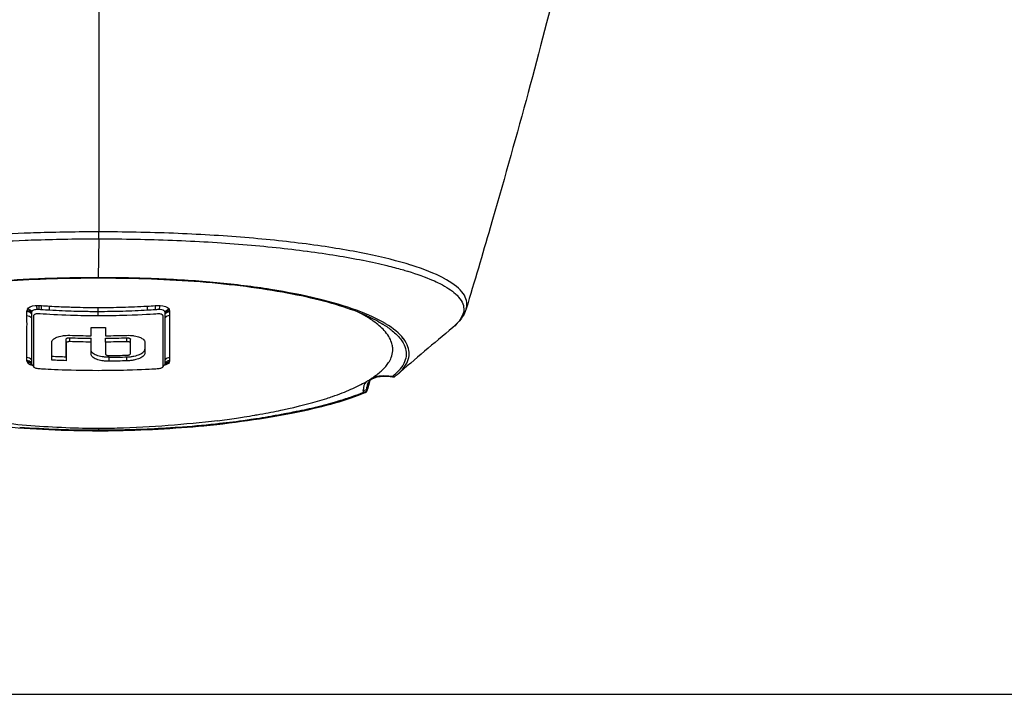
# Model space of a CAD drawing. Header units: millimetres. Extents: x 0 to 7374, y 0 to 4200.
# Tile 16 of 256: x 2021 to 2212, y 140 to 271. Entities that reach past the tile are written whole.
import ezdxf
from ezdxf.enums import TextEntityAlignment as Align

# ---------------------------------------------------------------- set-up
doc = ezdxf.new("R2010")
doc.units = ezdxf.units.MM
doc.header["$LTSCALE"] = 0.2
doc.layers.add('10_Drawing Template', color=2, linetype='Continuous')
doc.styles.add('Rainbow-2.5 Style', font='malgunsl.ttf')

# ---------------------------------------------------------------- blocks, each defined once
blk = doc.blocks.new('A$Cf13cdfad')
at = {"layer": '10_Drawing Template'}
blk.add_lwpolyline([(14, 14), (580, 14), (580, 406), (14, 406)], close=True, dxfattribs=at)
at = {"style": 'Rainbow-2.5 Style'}
for tag, p in [('품명', (525.55, 77.113)), ('품번', (513.175, 64.738)), ('리비전', (567.625, 64.738)), ('제도', (540.754, 52.186)), ('제도일자', (567.625, 52.186)), ('스케일', (481, 48.65)), ('재질', (508.579, 48.65)), ('검토', (540.754, 42.286)), ('검토일자', (567.625, 42.286)), ('승인', (540.754, 32.386)), ('승인일자', (567.625, 32.386)), ('참조', (508.579, 28.85)), ('페이지', (540.754, 22.486))]:
    blk.add_attdef(tag, text='', height=3.536, dxfattribs=at).set_placement(p, align=Align.MIDDLE_CENTER)
blk = doc.blocks.new('A$Cb92482dd')
for p, q in [((0, -327.89), (-0.08, -335.43)), ((0.01, -326.55), (0, -326.55)), ((0, -327.89), (0.01, -327.89)), ((54.54, -331.39), (54.54, -331.39)), ((55.24, -331.55), (55.24, -331.55)), ((56.24, -331.79), (56.24, -331.79)), ((54.41, -332.73), (54.41, -332.73)), ((55.24, -332.92), (55.24, -332.92)), ((56.24, -333.17), (56.24, -333.17)), ((59.15, -333.94), (59.15, -333.94)), ((59.42, -334.02), (59.42, -334.02)), ((-0.08, -342.78), (-0.08, -342.03)), ((51.99, -342.83), (51.99, -342.83)), ((53.38, -343.16), (53.38, -343.16)), ((-1.47, -346.7), (-1.47, -345.11)), ((1.31, -345.11), (1.31, -346.7)), ((54.58, -343.76), (54.58, -343.76)), ((54.58, -343.76), (54.58, -343.76)), ((-6.33, -348.12), (-6.33, -347.37)), ((-5.63, -347.84), (-5.63, -347.09)), ((-1.47, -347.92), (-1.47, -347.18)), ((1.31, -347.93), (1.31, -347.18)), ((5.48, -347.85), (5.48, -347.1)), ((6.17, -348.11), (6.17, -347.37)), ((-9.11, -351.42), (-9.11, -348)), ((-6.33, -348.12), (-6.33, -351.54)), ((-6.33, -350.77), (-6.33, -348.12)), ((-1.47, -350.26), (-1.47, -347.92)), ((1.31, -347.93), (1.31, -350.26)), ((5.48, -347.85), (5.48, -347.85)), ((6.17, -350.16), (6.17, -348.13)), ((8.95, -348.01), (8.95, -350.05)), ((2, -351.64), (2, -350.87)), ((5.48, -351.57), (5.48, -350.8)), ((-12.95, -352.29), (-12.95, -352.29)), ((52.08, -356.23), (52.02, -356.89)), ((52.03, -357.23), (52.02, -356.89)), ((0.01, -365.04), (0.01, -364.7))]:
    blk.add_line(p, q)
for start, end in [(302.8469754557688, 302.8470006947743), (261.8455, 261.8457), (278.0555, 278.0557)]:
    blk.add_arc((0, -254.5), 92, start, end)
for centre, major_axis, ratio, start_param, end_param in [((0, -326.57), (0, 1.71), 0.000098, 3.833647, 4.728044), ((0.01, -326.57), (0, 1.7), 0.000076, 3.829328, 4.725986), ((-0.08, -335.16), (0, 0.384), 0.003094, 2.354593, 2.915161), ((-0.08, -335.17), (0, 0.375), 0.003338, 2.905766, 3.140873), ((-0.08, -335.17), (0, 0.375), 0.003338, 3.140873, 3.141595), ((-5.37, -345.05), (8.47, -3.48), 0.309544, 3.129839, 3.219653), ((-9.6, -341.98), (-0.07, -1.2), 0.026835, 1.760554, 2.619448), ((-0.08, -342.26), (0, 1.2), 0.000237, 4.901712, 5.762464), ((9.44, -341.99), (0.07, -1.2), 0.026042, 3.663696, 4.522476), ((11.02, -341.89), (-0.08, 1.2), 0.025284, 0.52226, 1.38137), ((5.36, -345.03), (8.33, 3.45), 0.312075, 6.203335, 6.293801), ((-14.01, -343.05), (-1.2, 0), 0.875227, 3.77877, 4.622161), ((13.71, -343.61), (0.999, 0.283), 0.778515, 1.315202, 2.282341), ((0, -206.28), (153.21, 0), 0.906139, 4.702814, 4.720945), ((-14.01, -352.02), (1.2, 0), 0.925, 0.642118, 1.489427), ((70.76, -346.39), (84.67, 5.22), 0.080485, 3.152, 3.180675), ((-12.01, -351.89), (1.87, -0.22), 0.380695, 3.413962, 4.064169), ((-13.3, -353.44), (0.46, 1.11), 0.629191, 0.15384, 0.479127), ((13.85, -352.63), (1.2, 0), 0.926953, 1.652005, 2.49971), ((-72.44, -347.11), (86.2, -4.5), 0.079405, 6.243802, 6.272306), ((30.38, -351.85), (29.25, 1.76), 0.337545, 5.83148, 5.974927), ((28.62, -351.9), (31.57, 1.86), 0.325292, 5.877437, 5.989772), ((28.62, -351.9), (31.57, 1.86), 0.325292, 5.877413, 5.877437), ((-0.85, -350.1), (-60.64, 0), 0.245172, 2.546819, 2.604535), ((-35.87, -524.82), (-75.42, -197.24), 0.222877, 2.661837, 2.665019), ((0.01, -364.8), (0, 0.386), 0.000267, 3.141468, 4.013788), ((0.01, -364.8), (0, 0.386), 0.000267, 3.140554, 3.141468)]:
    blk.add_ellipse(centre, major_axis=major_axis, ratio=ratio, start_param=start_param, end_param=end_param)
for points, degree in [([(-0.01, -162.49), (-0.01, -243.79), (0.01, -326.55)], 2), ([(-11.88, -328.08), (-7.96, -327.95), (-3.98, -327.89), (0, -327.89)], 3), ([(-13.06, -342.21), (-13.26, -341.98), (-13.57, -341.82), (-13.9, -341.78)], 3), ([(-13, -342.03), (-13.14, -341.86), (-13.41, -341.61), (-13.83, -341.53)], 3), ([(-12.06, -340.81), (-11.89, -340.81), (-11.73, -340.81), (-11.55, -340.82)], 3), ([(-11.92, -341.62), (-11.95, -341.28), (-11.99, -340.98), (-12.06, -340.81)], 3), ([(-11.54, -341.61), (-11.67, -341.6), (-11.8, -341.6), (-11.92, -341.62)], 3), ([(-11.55, -340.82), (-11.42, -340.82), (-11.25, -340.83), (-11.1, -340.84)], 3), ([(-11.54, -341.61), (-11.53, -341.28), (-11.53, -340.99), (-11.55, -340.82)], 3), ([(-11.14, -341.66), (-11.23, -341.66), (-11.36, -341.64), (-11.54, -341.61)], 3), ([(-11.14, -341.66), (-11.11, -341.32), (-11.1, -341.02), (-11.1, -340.84)], 3), ([(-9.56, -341.75), (-10.08, -341.72), (-10.61, -341.69), (-11.14, -341.66)], 3), ([(-11.1, -340.84), (-10.59, -340.88), (-10.06, -340.91), (-9.53, -340.94)], 3), ([(9.37, -340.95), (9.89, -340.92), (10.41, -340.89), (10.94, -340.85)], 3), ([(10.98, -341.67), (10.45, -341.7), (9.92, -341.73), (9.4, -341.76)], 3), ([(10.94, -340.85), (11.26, -340.83), (11.59, -340.81), (11.91, -340.82)], 3), ([(11.77, -341.62), (11.79, -341.3), (11.85, -340.99), (11.91, -340.82)], 3), ([(12.85, -342.04), (13.04, -341.79), (13.35, -341.61), (13.67, -341.55)], 3), ([(71.26, -341.48), (70.84, -342.87), (69.88, -344.04), (68.67, -345.07)], 3), ([(71.26, -341.48), (71.31, -341.29), (71.35, -341.11), (71.38, -340.93)], 3), ([(-13.91, -342.77), (-13.91, -342.52), (-13.91, -342.26), (-13.91, -342.01)], 3), ([(-13.91, -342.77), (-13.57, -342.8), (-13.25, -342.95), (-13.05, -343.19)], 3), ([(-13, -342.03), (-13.03, -342.08), (-13.05, -342.14), (-13.06, -342.21)], 3), ([(-13.06, -342.21), (-13.05, -342.31), (-13.05, -342.39), (-13.05, -342.43)], 3), ([(-13.05, -342.43), (-13.05, -342.68), (-13.05, -342.94), (-13.05, -343.19)], 3), ([(12.9, -342.23), (12.89, -342.15), (12.87, -342.09), (12.85, -342.04)], 3), ([(12.89, -342.44), (13.1, -342.2), (13.42, -342.05), (13.75, -342.02)], 3), ([(12.89, -343.2), (12.89, -342.95), (12.89, -342.69), (12.89, -342.44)], 3), ([(12.9, -342.23), (13.1, -341.99), (13.42, -341.83), (13.74, -341.79)], 3), ([(13.74, -341.79), (13.75, -341.86), (13.75, -341.94), (13.75, -342.02)], 3), ([(13.75, -342.02), (13.75, -342.27), (13.75, -342.53), (13.75, -342.78)], 3), ([(68.67, -345.07), (64.98, -348.19), (61.38, -351.25), (57.86, -354.25)], 3), ([(5.48, -347.85), (4.08, -347.89), (2.69, -347.91), (1.31, -347.93)], 3), ([(6.18, -349.41), (6.17, -349.41), (6.17, -349.42), (6.17, -349.42)], 3), ([(-13.91, -351.51), (-13.91, -351.29), (-13.91, -351.09), (-13.91, -350.91)], 3), ([(1.31, -349.52), (1.31, -349.52), (1.31, -349.51), (1.31, -349.5)], 3), ([(2, -350.53), (3.16, -350.52), (4.31, -350.5), (5.48, -350.47)], 3), ([(13.76, -350.93), (13.42, -350.95), (13.09, -351.12), (12.89, -351.37)], 3), ([(13.76, -350.93), (13.76, -351.1), (13.76, -351.3), (13.76, -351.52)], 3), ([(-13.9, -351.68), (-13.91, -351.63), (-13.91, -351.57), (-13.91, -351.51)], 3), ([(-13.05, -351.95), (-13.25, -351.7), (-13.57, -351.53), (-13.91, -351.51)], 3), ([(-13.06, -352.09), (-13.26, -351.85), (-13.57, -351.7), (-13.9, -351.68)], 3), ([(-12.99, -352.24), (-13.19, -352.01), (-13.5, -351.87), (-13.83, -351.87)], 3), ([(-12.81, -352.46), (-12.95, -352.42), (-13.08, -352.38), (-13.2, -352.33)], 3), ([(-13.05, -351.95), (-13.04, -352.01), (-13.06, -352.07), (-13.06, -352.09)], 3), ([(-13.06, -352.09), (-13.05, -352.13), (-13.02, -352.18), (-12.99, -352.24)], 3), ([(-13.05, -351.36), (-13.05, -351.56), (-13.05, -351.75), (-13.05, -351.95)], 3), ([(-12.99, -352.24), (-12.98, -352.26), (-12.97, -352.28), (-12.95, -352.29)], 3), ([(-12.53, -352.8), (-12.67, -352.63), (-12.81, -352.47), (-12.95, -352.29)], 3), ([(12.8, -352.3), (12.65, -352.48), (12.51, -352.64), (12.38, -352.81)], 3), ([(13.68, -351.88), (13.55, -352.11), (13.16, -352.32), (12.65, -352.47)], 3), ([(12.79, -352.3), (12.8, -352.3), (12.8, -352.3), (12.8, -352.3)], 3), ([(12.8, -352.3), (12.81, -352.28), (12.83, -352.27), (12.84, -352.25)], 3), ([(12.84, -352.25), (13.03, -352.02), (13.35, -351.88), (13.68, -351.88)], 3), ([(12.84, -352.25), (12.87, -352.19), (12.89, -352.14), (12.9, -352.1)], 3), ([(12.89, -351.96), (12.89, -351.76), (12.89, -351.57), (12.89, -351.37)], 3), ([(12.9, -352.1), (13.1, -351.86), (13.42, -351.71), (13.75, -351.69)], 3), ([(13.76, -351.52), (13.76, -351.58), (13.76, -351.63), (13.75, -351.69)], 3), ([(56.79, -354.6), (55.38, -354.42), (54.15, -354.47), (53.2, -354.78)], 3), ([(56.95, -354.58), (56.93, -354.6), (56.84, -354.61), (56.79, -354.6)], 3), ([(56.95, -354.69), (56.89, -354.68), (56.83, -354.65), (56.79, -354.6)], 3), ([(57.49, -354.56), (57.48, -354.56), (57.48, -354.56), (57.48, -354.56)], 3), ([(57.86, -354.25), (57.74, -354.35), (57.62, -354.46), (57.49, -354.56)], 3), ([(51.86, -355.61), (51.48, -356.04), (51.29, -356.6), (51.31, -357.27)], 3), ([(52.61, -355.38), (52.41, -356.04), (52.21, -356.72), (52.01, -357.37)], 3), ([(52.02, -356.89), (52.01, -356.77), (52.02, -356.66), (52.03, -356.54)], 3), ([(51.65, -357.78), (51.53, -357.83), (51.37, -357.81), (51.25, -357.71)], 3), ([(52, -357.4), (52, -357.39), (52, -357.39), (52.01, -357.39)], 3), ([(52.01, -357.39), (52.02, -357.34), (52.03, -357.29), (52.03, -357.23)], 3), ([(11.55, -364.72), (7.74, -364.93), (3.86, -365.04), (0.01, -365.04)], 3)]:
    blk.add_open_spline(points, degree=degree)
for points, knots in [([(89.14, -277.2), (85.18, -292.73), (80.77, -309.04), (74.41, -330.94), (72.86, -336.19), (71.26, -341.46)], [0, 0, 0, 0, 5.616151, 5.616151, 7.370174, 7.370174, 7.370174, 7.370174]), ([(0, -326.55), (-4.03, -326.55), (-8.07, -326.61), (-12.85, -326.76), (-13.65, -326.79), (-17.59, -326.94), (-20.7, -327.1), (-25.28, -327.41), (-26.79, -327.52), (-32.75, -328.01), (-36.99, -328.46), (-40.91, -328.99)], [0, 0, 0, 0, 0.278381, 0.278381, 0.334591, 0.334591, 0.55573, 0.55573, 0.667148, 0.667148, 1, 1, 1, 1]), ([(-23.42, -328.64), (-20.42, -328.44), (-17.35, -328.28), (-14.25, -328.16), (-13.47, -328.13), (-12.68, -328.1), (-11.88, -328.08)], [0, 0, 0, 0, 0.797322, 0.797322, 0.797322, 1, 1, 1, 1]), ([(41, -329), (40.98, -328.99), (40.96, -328.99), (40.94, -328.99), (38.98, -328.73), (36.96, -328.48), (34.87, -328.26), (32.76, -328.04), (30.58, -327.83), (28.36, -327.65), (28.34, -327.65), (28.32, -327.64), (28.31, -327.64), (26.1, -327.46), (23.85, -327.3), (21.54, -327.17), (19.23, -327.03), (16.88, -326.91), (14.49, -326.82), (14.48, -326.82), (14.47, -326.82), (14.46, -326.82), (12.09, -326.73), (9.69, -326.66), (7.29, -326.62), (7.28, -326.61), (7.28, -326.61), (7.27, -326.61), (4.85, -326.57), (2.42, -326.55), (0.01, -326.55)], [0, 0, 0, 0, 0.0017627, 0.0017627, 0.0017627, 0.1671489, 0.1671489, 0.1671489, 0.3341032, 0.3341032, 0.3341032, 0.3353966, 0.3353966, 0.3353966, 0.501122, 0.501122, 0.501122, 0.6672661, 0.6672661, 0.6672661, 0.6680256, 0.6680256, 0.6680256, 0.8332512, 0.8332512, 0.8332512, 0.8337163, 0.8337163, 0.8337163, 1, 1, 1, 1]), ([(0.01, -327.89), (2.39, -327.89), (4.78, -327.91), (7.18, -327.96), (7.18, -327.96), (9.56, -328), (11.93, -328.07), (14.26, -328.16)], [0, 0, 0, 0, 0.500898, 0.500898, 0.502299, 0.502299, 1, 1, 1, 1]), ([(14.26, -328.16), (14.27, -328.16), (14.28, -328.16), (16.65, -328.26), (18.97, -328.37), (23.52, -328.64), (25.74, -328.8), (27.92, -328.97), (27.92, -328.97)], [0, 0, 0, 0, 0.002282, 0.002282, 0.50177, 0.50177, 0.999997, 1, 1, 1, 1]), ([(27.92, -328.97), (27.94, -328.98), (27.96, -328.98), (30.17, -329.16), (32.32, -329.36), (36.47, -329.8), (38.47, -330.03), (40.41, -330.29)], [0, 0, 0, 0, 0.003874, 0.003874, 0.504286, 0.504286, 1, 1, 1, 1]), ([(40.41, -330.29), (40.43, -330.29), (40.45, -330.29), (42.43, -330.55), (44.31, -330.83), (47.9, -331.42), (49.59, -331.72), (51.21, -332.05)], [0, 0, 0, 0, 0.005281, 0.005281, 0.505483, 0.505483, 1, 1, 1, 1]), ([(51.9, -330.81), (51.9, -330.81), (51.9, -330.81), (51.88, -330.81), (51.86, -330.8), (50.21, -330.47), (48.5, -330.15), (44.88, -329.55), (42.98, -329.26), (41, -329)], [0, 0, 0, 0, 0.000003, 0.000003, 0.006429, 0.006429, 0.500376, 0.500376, 1, 1, 1, 1]), ([(51.21, -332.05), (51.21, -332.05), (51.21, -332.05), (51.21, -332.05), (51.23, -332.05), (51.25, -332.05), (51.27, -332.06), (52.91, -332.39), (54.45, -332.73), (55.9, -333.08), (56.92, -333.33), (57.89, -333.59), (58.82, -333.85), (59.18, -333.95), (59.54, -334.06), (59.9, -334.17)], [0, 0, 0, 0, 0.000002, 0.000002, 0.000002, 0.006428, 0.006428, 0.006428, 0.506965, 0.506965, 0.506965, 0.859559, 0.859559, 0.859559, 1, 1, 1, 1]), ([(60.62, -333.01), (60.62, -333.01), (60.62, -333.01), (60.6, -333), (60.58, -333), (58.07, -332.21), (55.17, -331.48), (51.9, -330.81)], [0, 0, 0, 0, 0.000005, 0.000005, 0.007575, 0.007575, 1, 1, 1, 1]), ([(66.85, -335.5), (66.85, -335.5), (66.85, -335.5), (66.85, -335.5), (66.83, -335.49), (66.82, -335.49), (66.8, -335.48), (65.17, -334.62), (63.11, -333.79), (60.62, -333.01)], [0, 0, 0, 0, 0.000004, 0.000004, 0.000004, 0.008758, 0.008758, 0.008758, 1, 1, 1, 1]), ([(-0.08, -335.54), (-6.09, -335.54), (-12.16, -335.72), (-23.99, -336.56), (-29.86, -337.25), (-40.39, -339.09), (-45.15, -340.27), (-49.83, -341.94), (-50.69, -342.27), (-51.64, -342.68), (-51.78, -342.74), (-51.94, -342.81), (-51.96, -342.82), (-51.98, -342.83), (-51.99, -342.83), (-52, -342.84), (-52, -342.84), (-52.01, -342.84), (-52.01, -342.84), (-52.01, -342.84), (-52.01, -342.84), (-52.01, -342.84), (-52.01, -342.84), (-52.01, -342.84), (-52.01, -342.84), (-52.01, -342.84)], [0, 0, 0, 0, 1.802855, 1.802855, 3.725477, 3.725477, 5.701057, 5.701057, 6.177718, 6.177718, 6.267022, 6.267022, 6.275394, 6.275394, 6.280962, 6.280962, 6.282353, 6.282353, 6.282701, 6.282701, 6.282875, 6.282875, 6.282936, 6.282936, 6.282947, 6.282947, 6.282947, 6.282947]), ([(-9.84, -335.59), (-9.84, -335.59), (-9.84, -335.59), (-9.85, -335.6), (-9.85, -335.6), (-11.46, -335.65), (-14.65, -335.79), (-17.79, -336), (-19.34, -336.12)], [0, 0, 0, 0, 0.000002, 0.000002, 0.001131, 0.001131, 0.500574, 1, 1, 1, 1]), ([(-0.08, -335.43), (-0.08, -335.43), (-0.09, -335.43), (-0.9, -335.43), (-2.54, -335.44), (-4.18, -335.46), (-5.8, -335.49), (-7.43, -335.52), (-9.04, -335.57), (-9.84, -335.59)], [0.0096902, 0.0096902, 0.0096902, 0.0096902, 0.009901, 0.009901, 0.2576799, 0.505482, 0.505482, 0.7527421, 1, 1, 1, 1]), ([(22.89, -336.42), (19.25, -336.08), (15.5, -335.82), (11.64, -335.66), (9.71, -335.58), (7.76, -335.53), (5.8, -335.49), (3.84, -335.45), (1.88, -335.43), (-0.08, -335.43)], [0, 0, 0, 0, 0.5, 0.5, 0.5, 0.7498451, 0.7498451, 0.7498451, 1, 1, 1, 1]), ([(51.99, -342.83), (48.92, -341.46), (44.89, -340.21), (35.53, -338.13), (30.05, -337.27), (18.28, -336.06), (11.84, -335.71), (3.56, -335.56), (1.74, -335.54), (-0.08, -335.54)], [0, 0, 0, 0, 1.885408, 1.885408, 3.797982, 3.797982, 5.748915, 5.748915, 6.294637, 6.294637, 6.294637, 6.294637]), ([(59.9, -334.17), (59.91, -334.17), (59.93, -334.18), (59.95, -334.18), (61.76, -334.74), (63.35, -335.31), (64.72, -335.91), (65.22, -336.12), (65.69, -336.35), (66.14, -336.57)], [0, 0, 0, 0, 0.007582, 0.007582, 0.007582, 0.73198, 0.73198, 0.73198, 1, 1, 1, 1]), ([(70.44, -338.17), (70.44, -338.17), (70.44, -338.17), (70.44, -338.17), (70.43, -338.16), (70.42, -338.15), (70.41, -338.15), (69.67, -337.24), (68.48, -336.36), (66.85, -335.5)], [0, 0, 0, 0, 0.000009, 0.000009, 0.000009, 0.009484, 0.009484, 0.009484, 1, 1, 1, 1]), ([(33.3, -337.71), (30.02, -337.19), (26.53, -336.76), (22.9, -336.42), (22.9, -336.42), (22.89, -336.42), (22.89, -336.42), (22.89, -336.42)], [0, 0, 0, 0, 0.998945, 0.998945, 0.999987, 0.999987, 1, 1, 1, 1]), ([(42.45, -339.51), (39.66, -338.84), (36.61, -338.24), (33.32, -337.72), (33.31, -337.71), (33.31, -337.71), (33.3, -337.71)], [0, 0, 0, 0, 0.998378, 0.998378, 0.998378, 1, 1, 1, 1]), ([(66.14, -336.57), (66.15, -336.58), (66.17, -336.58), (66.18, -336.59), (67.44, -337.23), (68.45, -337.89), (69.19, -338.56), (69.41, -338.75), (69.61, -338.95), (69.78, -339.15)], [0, 0, 0, 0, 0.008747, 0.008747, 0.008747, 0.77448, 0.77448, 0.77448, 1, 1, 1, 1]), ([(50, -341.75), (47.79, -340.94), (45.27, -340.19), (42.47, -339.52), (42.47, -339.52), (42.46, -339.51), (42.45, -339.51)], [0, 0, 0, 0, 0.997611, 0.997611, 0.997611, 1, 1, 1, 1]), ([(69.78, -339.15), (69.79, -339.16), (69.79, -339.17), (70.55, -340.05), (70.88, -340.93), (70.78, -341.82)], [0, 0, 0, 0, 0.009464, 0.009464, 1, 1, 1, 1]), ([(71.38, -340.93), (71.38, -340.92), (71.38, -340.91), (71.38, -340.9), (71.48, -339.99), (71.18, -339.07), (70.44, -338.17)], [0, 0, 0, 0, 0.0101289, 0.0101289, 0.0101289, 1, 1, 1, 1]), ([(-13.91, -342.01), (-13.91, -341.98), (-13.91, -341.94), (-13.91, -341.89), (-13.91, -341.85), (-13.9, -341.81), (-13.9, -341.78)], [0, 0, 0, 0, 0.5, 0.5, 0.5, 0.9995515, 0.9995515, 0.9995515, 0.9995515]), ([(-13.83, -341.53), (-13.67, -341.17), (-13.07, -340.9), (-12.35, -340.83), (-12.26, -340.82), (-12.16, -340.81), (-12.06, -340.81)], [0, 0, 0, 0, 0.882964, 0.882964, 0.882964, 1, 1, 1, 1]), ([(-11.93, -341.62), (-12.06, -341.61), (-12.19, -341.62), (-12.3, -341.64), (-12.42, -341.66), (-12.51, -341.68), (-12.62, -341.72), (-12.86, -341.81), (-12.96, -341.93), (-13, -342.03)], [0.000361, 0.000361, 0.000361, 0.000361, 0.25, 0.25, 0.25, 0.5, 0.5, 0.5, 1, 1, 1, 1]), ([(-0.08, -342.03), (-0.37, -342.03), (-0.71, -342.03), (-1.11, -342.03), (-1.5, -342.03), (-1.9, -342.02), (-2.45, -342.01), (-3, -342), (-3.47, -341.99), (-3.87, -341.98), (-4.07, -341.98), (-4.24, -341.98), (-4.4, -341.97), (-4.56, -341.97), (-4.64, -341.96), (-4.8, -341.96), (-4.81, -341.96), (-4.81, -341.96), (-4.82, -341.96), (-6.22, -341.92), (-7.8, -341.85), (-9.56, -341.75)], [0, 0, 0, 0, 0.125, 0.125, 0.125, 0.25, 0.25, 0.25, 0.375, 0.375, 0.375, 0.4375, 0.4375, 0.4375, 0.498095, 0.498095, 0.498095, 0.5, 0.5, 0.5, 1, 1, 1, 1]), ([(-9.53, -340.94), (-8.28, -341.01), (-7.09, -341.07), (-5.94, -341.11), (-5.56, -341.12), (-5.18, -341.13), (-4.79, -341.15), (-3.21, -341.19), (-1.64, -341.22), (-0.08, -341.22)], [0, 0, 0, 0, 0.377378, 0.377378, 0.377378, 0.501648, 0.501648, 0.501648, 1, 1, 1, 1]), ([(-0.08, -341.22), (0.71, -341.22), (1.49, -341.21), (2.27, -341.2), (3.06, -341.19), (3.89, -341.17), (4.65, -341.15), (6.16, -341.11), (7.72, -341.04), (9.37, -340.95)], [0, 0, 0, 0, 0.25, 0.25, 0.25, 0.5, 0.5, 0.5, 1, 1, 1, 1]), ([(9.4, -341.76), (7.83, -341.85), (6.25, -341.92), (4.67, -341.96), (3.09, -342.01), (1.5, -342.03), (-0.08, -342.03)], [0, 0, 0, 0, 0.499129, 0.499129, 0.499129, 1, 1, 1, 1]), ([(11.77, -341.62), (11.72, -341.62), (11.67, -341.62), (11.61, -341.62), (11.55, -341.62), (11.43, -341.62), (11.4, -341.62), (11.35, -341.63), (11.1, -341.65), (10.98, -341.67)], [0, 0, 0, 0, 0.25, 0.25, 0.25, 0.5, 0.5, 0.5, 1, 1, 1, 1]), ([(12.85, -342.04), (12.82, -341.99), (12.78, -341.93), (12.72, -341.88), (12.69, -341.85), (12.66, -341.83), (12.61, -341.8), (12.57, -341.78), (12.5, -341.75), (12.47, -341.73), (12.36, -341.69), (12.08, -341.65), (11.89, -341.63), (11.87, -341.63), (11.86, -341.63), (11.84, -341.63), (11.81, -341.62), (11.79, -341.62), (11.77, -341.62)], [0, 0, 0, 0, 0.25, 0.25, 0.25, 0.375, 0.375, 0.375, 0.5, 0.5, 0.5, 0.8998439, 0.8998439, 0.8998439, 0.9347368, 0.9347368, 0.9347368, 0.9997656, 0.9997656, 0.9997656, 0.9997656]), ([(11.91, -340.82), (12.67, -340.85), (13.34, -341.08), (13.6, -341.43), (13.63, -341.47), (13.65, -341.51), (13.67, -341.55)], [0, 0, 0, 0, 0.8986326, 0.8986326, 0.8986326, 1, 1, 1, 1]), ([(55.61, -344.35), (54.1, -343.44), (52.22, -342.57), (50.01, -341.76), (50.01, -341.75), (50, -341.75)], [0, 0, 0, 0, 0.996758, 0.996758, 1, 1, 1, 1]), ([(-13.91, -350.91), (-13.91, -350.6), (-13.91, -350.29), (-13.91, -349.82), (-13.91, -349.67), (-13.91, -349.36), (-13.91, -349.22), (-13.91, -348.72), (-13.91, -348.39), (-13.91, -347.9), (-13.91, -347.73), (-13.91, -347.4), (-13.91, -347.26), (-13.91, -346.71), (-13.91, -346.36), (-13.91, -345.83), (-13.91, -345.66), (-13.91, -345.32), (-13.91, -345.17), (-13.9, -344.23), (-13.91, -343.49), (-13.91, -342.77)], [0, 0, 0, 0, 0.125, 0.125, 0.1875, 0.1875, 0.25, 0.25, 0.375, 0.375, 0.4375, 0.4375, 0.5, 0.5, 0.625, 0.625, 0.6875, 0.6875, 0.75, 0.75, 0.9998867, 0.9998867, 0.9998867, 0.9998867]), ([(-13.05, -343.19), (-13.05, -343.53), (-13.05, -343.89), (-13.05, -344.26), (-13.05, -344.44), (-13.05, -344.63), (-13.05, -344.82), (-13.05, -345.02), (-13.05, -345.23), (-13.05, -345.41), (-13.05, -345.77), (-13.05, -346.12), (-13.05, -346.47), (-13.05, -346.65), (-13.05, -346.82), (-13.05, -347), (-13.05, -347.08), (-13.05, -347.17), (-13.05, -347.25), (-13.05, -347.32), (-13.05, -347.38), (-13.05, -347.45), (-13.05, -347.47), (-13.05, -347.5), (-13.05, -347.51), (-13.05, -347.58), (-13.05, -347.7), (-13.05, -347.87), (-13.05, -347.95), (-13.05, -348.05), (-13.05, -348.16), (-13.05, -348.27), (-13.05, -348.37), (-13.05, -348.52), (-13.05, -348.82), (-13.05, -349.05), (-13.05, -349.21), (-13.05, -349.29), (-13.05, -349.36), (-13.05, -349.4), (-13.05, -349.43), (-13.05, -349.44), (-13.05, -349.46), (-13.05, -349.47), (-13.05, -349.47), (-13.05, -349.48), (-13.05, -349.48), (-13.05, -349.49), (-13.05, -349.51), (-13.05, -350.2), (-13.05, -350.82), (-13.05, -351.36)], [0, 0, 0, 0, 0.125, 0.125, 0.125, 0.1875, 0.1875, 0.1875, 0.25, 0.25, 0.25, 0.375, 0.375, 0.375, 0.4375, 0.4375, 0.4375, 0.46875, 0.46875, 0.46875, 0.492188, 0.492188, 0.492188, 0.5, 0.5, 0.5, 0.5625, 0.5625, 0.5625, 0.59375, 0.59375, 0.59375, 0.625, 0.625, 0.625, 0.6875, 0.6875, 0.6875, 0.71875, 0.71875, 0.71875, 0.734375, 0.734375, 0.734375, 0.742188, 0.742188, 0.742188, 0.75, 0.75, 0.75, 1, 1, 1, 1]), ([(-0.08, -353.47), (-6.24, -353.47), (-10.78, -353.17), (-11.66, -353.11), (-11.77, -353.11), (-12.09, -353.04), (-12.2, -353), (-12.39, -352.93), (-12.45, -352.88), (-12.54, -352.8), (-12.57, -352.75), (-12.58, -352.7), (-12.58, -352.68), (-12.58, -352.59), (-12.58, -352.56), (-12.58, -352.33), (-12.58, -352.07), (-12.58, -350.61), (-12.58, -349.38), (-12.58, -347.2), (-12.58, -346.28), (-12.58, -344.87), (-12.58, -344.4), (-12.58, -343.7), (-12.58, -343.48), (-12.58, -343.18), (-12.58, -343.1), (-12.58, -343), (-12.58, -342.98), (-12.58, -342.8), (-12.58, -342.75), (-12.54, -342.66), (-12.51, -342.62), (-12.45, -342.56), (-12.41, -342.54), (-12.32, -342.49), (-12.26, -342.46), (-12.11, -342.41), (-12, -342.39), (-11.83, -342.38), (-11.76, -342.37), (-11.65, -342.37), (-11.6, -342.38), (-9.85, -342.49), (-7.83, -342.61), (-3.68, -342.75), (-1.88, -342.78), (-0.08, -342.78)], [-12.337298, -12.337298, -12.337298, -12.337298, -9.267024, -9.267024, -8.838064, -8.838064, -8.440514, -8.440514, -7.741125, -7.741125, -6.773271, -6.773271, -6.620139, -6.620139, -6.571949, -6.571949, -6.131387, -6.131387, -4.486692, -4.486692, -3.359366, -3.359366, -2.813806, -2.813806, -2.563958, -2.563958, -2.471891, -2.471891, -2.41899, -2.41899, -2.173865, -2.173865, -2.020926, -2.020926, -1.882196, -1.882196, -1.72583, -1.72583, -1.486308, -1.486308, -1.364094, -1.364094, -1.247326, -1.247326, -0.540647, -0.540647, 0, 0, 0, 0]), ([(-0.08, -342.78), (1.76, -342.78), (3.59, -342.75), (8.42, -342.59), (10.71, -342.43), (11.48, -342.39), (11.53, -342.38), (11.74, -342.39), (11.87, -342.41), (12.05, -342.45), (12.12, -342.48), (12.22, -342.53), (12.26, -342.55), (12.33, -342.61), (12.36, -342.64), (12.42, -342.73), (12.42, -342.77), (12.42, -342.82), (12.42, -342.83), (12.42, -342.86), (12.42, -342.88), (12.42, -342.93), (12.42, -343.11), (12.42, -343.63), (12.42, -343.89), (12.42, -345.53), (12.42, -346.85), (12.42, -349.41), (12.42, -350.64), (12.42, -352.19), (12.42, -352.47), (12.42, -352.71), (12.43, -352.76), (12.3, -352.89), (12.23, -352.93), (12.05, -353.01), (11.95, -353.04), (11.72, -353.1), (11.59, -353.11), (11.41, -353.13), (11.25, -353.14), (10.4, -353.19), (8.31, -353.31), (3.65, -353.44), (1.78, -353.47), (-0.08, -353.47)], [-12.954293, -12.954293, -12.954293, -12.954293, -11.277637, -11.277637, -8.543668, -8.543668, -8.35232, -8.35232, -8.052683, -8.052683, -7.858412, -7.858412, -7.701305, -7.701305, -7.538181, -7.538181, -7.239112, -7.239112, -7.140306, -7.140306, -7.008811, -7.008811, -6.770415, -6.770415, -6.525589, -6.525589, -5.202241, -5.202241, -3.822769, -3.822769, -3.359845, -3.359845, -2.733238, -2.733238, -2.339267, -2.339267, -1.960551, -1.960551, -1.566753, -1.566753, -1.398937, -1.398937, -0.558929, -0.558929, -0.000001, -0.000001, -0.000001, -0.000001]), ([(12.89, -342.44), (12.89, -342.41), (12.89, -342.35), (12.89, -342.32), (12.9, -342.3), (12.9, -342.27), (12.9, -342.23)], [0, 0, 0, 0, 0.5, 0.5, 0.5, 1, 1, 1, 1]), ([(12.89, -351.37), (12.89, -351.13), (12.89, -350.86), (12.89, -350.55), (12.89, -350.39), (12.89, -350.23), (12.89, -350.06), (12.89, -349.97), (12.89, -349.88), (12.89, -349.79), (12.89, -349.74), (12.89, -349.69), (12.89, -349.65), (12.89, -349.62), (12.89, -349.6), (12.89, -349.58), (12.89, -349.55), (12.89, -349.54), (12.89, -349.5), (12.89, -348.33), (12.89, -347.66), (12.89, -347.52), (12.89, -347.45), (12.89, -347.25), (12.89, -346.9), (12.89, -346.73), (12.89, -346.52), (12.89, -346.27), (12.89, -346.15), (12.89, -346.02), (12.89, -345.88), (12.89, -345.8), (12.89, -345.73), (12.89, -345.66), (12.89, -345.62), (12.89, -345.58), (12.89, -345.54), (12.89, -345.5), (12.89, -345.45), (12.89, -345.42), (12.89, -344.55), (12.89, -343.8), (12.89, -343.2)], [0, 0, 0, 0, 0.125, 0.125, 0.125, 0.1875, 0.1875, 0.1875, 0.21875, 0.21875, 0.21875, 0.234375, 0.234375, 0.234375, 0.242188, 0.242188, 0.242188, 0.25, 0.25, 0.25, 0.5, 0.5, 0.5, 0.625, 0.625, 0.625, 0.6875, 0.6875, 0.6875, 0.71875, 0.71875, 0.71875, 0.734375, 0.734375, 0.734375, 0.742188, 0.742188, 0.742188, 0.75, 0.75, 0.75, 1, 1, 1, 1]), ([(13.75, -342.78), (13.75, -343.14), (13.75, -343.51), (13.75, -344.06), (13.75, -344.24), (13.75, -344.62), (13.75, -344.83), (13.75, -345.33), (13.75, -345.67), (13.75, -346.19), (13.75, -346.37), (13.75, -346.73), (13.75, -346.93), (13.75, -347.42), (13.75, -347.74), (13.75, -348.24), (13.75, -348.4), (13.75, -348.74), (13.75, -348.92), (13.75, -349.67), (13.75, -350.29), (13.76, -350.93)], [0.0001136, 0.0001136, 0.0001136, 0.0001136, 0.125, 0.125, 0.1875, 0.1875, 0.25, 0.25, 0.375, 0.375, 0.4375, 0.4375, 0.5, 0.5, 0.625, 0.625, 0.6875, 0.6875, 0.75, 0.75, 1, 1, 1, 1]), ([(53.2, -354.78), (53.54, -354.54), (53.86, -354.31), (54.46, -353.84), (54.73, -353.6), (55.48, -352.88), (55.9, -352.4), (56.43, -351.58), (56.6, -351.25), (56.9, -350.49), (57, -350.05), (57.03, -349.48), (57.03, -349.36), (57.02, -349.12), (57.01, -348.99), (56.96, -348.58), (56.89, -348.28), (56.53, -347.21), (56.05, -346.44), (54.8, -345.05), (54.1, -344.44), (52.95, -343.64), (52.63, -343.43), (51.73, -342.87), (51.13, -342.53), (50.47, -342.19)], [-11.47804, -11.47804, -11.47804, -11.47804, -11.183391, -11.183391, -10.889051, -10.889051, -10.304759, -10.304759, -9.91648, -9.91648, -9.400868, -9.400868, -9.262731, -9.262731, -9.113529, -9.113529, -8.77436, -8.77436, -7.874296, -7.874296, -7.139202, -7.139202, -6.87573, -6.87573, -6.435498, -6.435498, -6.435498, -6.435498]), ([(51.99, -342.83), (53.16, -343.35), (54.21, -343.89), (55.13, -344.45), (55.13, -344.46), (55.14, -344.46)], [0.3885192, 0.3885192, 0.3885192, 0.3885192, 0.9955733, 0.9955733, 1, 1, 1, 1]), ([(70.78, -341.82), (70.78, -341.83), (70.78, -341.84), (70.68, -342.74), (70.16, -343.63), (69.28, -344.51)], [0, 0, 0, 0, 0.010158, 0.010158, 1, 1, 1, 1]), ([(55.14, -344.46), (55.81, -344.87), (56.41, -345.29), (56.93, -345.71), (57.57, -346.23), (58.1, -346.76), (58.52, -347.3), (58.52, -347.31), (58.53, -347.32), (58.53, -347.32)], [0, 0, 0, 0, 0.445912, 0.445912, 0.445912, 0.993828, 0.993828, 0.993828, 1, 1, 1, 1]), ([(59.06, -347.21), (58.3, -346.23), (57.15, -345.28), (55.63, -344.36), (55.63, -344.36), (55.62, -344.36), (55.61, -344.35)], [0, 0, 0, 0, 0.9954962, 0.9954962, 0.9954962, 1, 1, 1, 1]), ([(69.28, -344.51), (69.27, -344.52), (69.26, -344.53), (69.07, -344.72), (68.88, -344.89), (68.67, -345.07)], [0, 0, 0, 0, 0.0320564, 0.0320564, 0.6283274, 0.6283274, 0.6283274, 0.6283274]), ([(-9.11, -348), (-9.11, -347.88), (-9.07, -347.76), (-8.94, -347.53), (-8.84, -347.41), (-8.51, -347.16), (-8.29, -347.05), (-7.85, -346.87), (-7.49, -346.76), (-6.78, -346.65), (-6.55, -346.63), (-6.09, -346.61), (-5.86, -346.6), (-5.63, -346.61)], [0, 0, 0, 0, 0.083125, 0.083125, 0.1694631, 0.1694631, 0.290372, 0.290372, 0.4340646, 0.4340646, 0.4989028, 0.4989028, 0.5610121, 0.5610121, 0.5610121, 0.5610121]), ([(-6.33, -347.37), (-6.33, -347.35), (-6.32, -347.32), (-6.3, -347.28), (-6.28, -347.26), (-6.22, -347.21), (-6.18, -347.18), (-6.06, -347.14), (-5.99, -347.12), (-5.87, -347.1), (-5.83, -347.1), (-5.73, -347.09), (-5.68, -347.09), (-5.63, -347.09)], [-0.1093578, -0.1093578, -0.1093578, -0.1093578, -0.0939545, -0.0939545, -0.077505, -0.077505, -0.0544894, -0.0544894, -0.029415, -0.029415, -0.0144474, -0.0144474, -0.0001436, -0.0001436, -0.0001436, -0.0001436]), ([(-5.63, -346.61), (-4.94, -346.63), (-4.25, -346.65), (-3.55, -346.67), (-2.86, -346.68), (-2.16, -346.69), (-1.47, -346.7)], [0, 0, 0, 0, 0.4999921, 0.4999921, 0.4999921, 1, 1, 1, 1]), ([(-5.63, -347.09), (-5.63, -347.09), (-5.63, -347.09), (-5.63, -347.09), (-4.94, -347.11), (-4.25, -347.13), (-3.55, -347.15), (-2.86, -347.16), (-2.16, -347.17), (-1.47, -347.18)], [0.0098887, 0.0098887, 0.0098887, 0.0098887, 0.009901, 0.009901, 0.009901, 0.5049485, 0.5049485, 0.5049485, 1, 1, 1, 1]), ([(1.31, -346.7), (2.01, -346.69), (2.7, -346.68), (3.39, -346.67), (4.09, -346.66), (4.78, -346.64), (5.48, -346.62)], [0, 0, 0, 0, 0.4999918, 0.4999918, 0.4999918, 1, 1, 1, 1]), ([(1.31, -347.18), (2.01, -347.17), (2.7, -347.16), (3.39, -347.15), (4.09, -347.14), (4.78, -347.12), (5.48, -347.1)], [0, 0, 0, 0, 0.4999968, 0.4999968, 0.4999968, 1, 1, 1, 1]), ([(5.48, -346.62), (5.71, -346.61), (5.93, -346.61), (6.39, -346.64), (6.62, -346.66), (7.33, -346.77), (7.69, -346.88), (8.12, -347.05), (8.35, -347.16), (8.71, -347.45), (8.8, -347.57), (8.92, -347.77), (8.95, -347.89), (8.95, -348.01)], [0, 0, 0, 0, 0.0684595, 0.0684595, 0.1399936, 0.1399936, 0.3001856, 0.3001856, 0.4257444, 0.4257444, 0.5345662, 0.5345662, 0.6818219, 0.6818219, 0.6818219, 0.6818219]), ([(5.48, -347.1), (5.52, -347.1), (5.57, -347.1), (5.67, -347.1), (5.72, -347.11), (5.84, -347.13), (5.91, -347.14), (6.02, -347.19), (6.06, -347.22), (6.12, -347.26), (6.14, -347.29), (6.17, -347.33), (6.17, -347.35), (6.17, -347.37)], [-0.1095324, -0.1095324, -0.1095324, -0.1095324, -0.0952475, -0.0952475, -0.0802597, -0.0802597, -0.05514, -0.05514, -0.032013, -0.032013, -0.0155678, -0.0155678, -0.0001772, -0.0001772, -0.0001772, -0.0001772]), ([(58.53, -347.32), (58.53, -347.32), (58.53, -347.32), (59.28, -348.3), (59.65, -349.3), (59.64, -350.28), (59.64, -350.29), (59.64, -350.29), (59.64, -350.29), (59.64, -350.29)], [0, 0, 0, 0, 0.000021, 0.000021, 0.991952, 0.991952, 0.999948, 0.999948, 1, 1, 1, 1]), ([(60.21, -350.2), (60.21, -349.75), (60.13, -349.3), (59.98, -348.85), (59.79, -348.31), (59.49, -347.77), (59.08, -347.23), (59.07, -347.23), (59.07, -347.22), (59.06, -347.21)], [0, 0, 0, 0, 0.452999, 0.452999, 0.452999, 0.993777, 0.993777, 0.993777, 1, 1, 1, 1]), ([(-5.63, -347.84), (-5.68, -347.84), (-5.72, -347.84), (-5.81, -347.84), (-5.86, -347.85), (-5.98, -347.87), (-6.06, -347.89), (-6.18, -347.93), (-6.22, -347.96), (-6.28, -348.01), (-6.3, -348.03), (-6.32, -348.07), (-6.33, -348.1), (-6.33, -348.12)], [0.0001436, 0.0001436, 0.0001436, 0.0001436, 0.0136055, 0.0136055, 0.0276703, 0.0276703, 0.0544761, 0.0544761, 0.0773959, 0.0773959, 0.0938953, 0.0938953, 0.1093184, 0.1093184, 0.1093184, 0.1093184]), ([(-1.47, -347.92), (-2.16, -347.92), (-2.86, -347.91), (-3.55, -347.9), (-4.25, -347.88), (-4.94, -347.86), (-5.63, -347.84), (-5.63, -347.84), (-5.63, -347.84), (-5.63, -347.84)], [0, 0, 0, 0, 0.4950417, 0.4950417, 0.4950417, 0.990099, 0.990099, 0.990099, 0.9901113, 0.9901113, 0.9901113, 0.9901113]), ([(6.17, -348.12), (6.17, -348.09), (6.15, -348.05), (6.09, -347.98), (6.04, -347.95), (5.92, -347.9), (5.84, -347.88), (5.68, -347.85), (5.59, -347.84), (5.5, -347.85), (5.49, -347.85), (5.48, -347.85)], [-0.3085425, -0.3085425, -0.3085425, -0.3085425, -0.2840094, -0.2840094, -0.2572237, -0.2572237, -0.2320944, -0.2320944, -0.206965, -0.206965, -0.2038936, -0.2038936, -0.2038936, -0.2038936]), ([(5.48, -350.8), (5.71, -350.79), (5.94, -350.78), (6.4, -350.73), (6.62, -350.69), (7.33, -350.55), (7.69, -350.42), (8.27, -350.17), (8.52, -350), (8.78, -349.74), (8.84, -349.65), (8.93, -349.47), (8.95, -349.38), (8.95, -349.29)], [-0.4438064, -0.4438064, -0.4438064, -0.4438064, -0.4022541, -0.4022541, -0.3614158, -0.3614158, -0.2666877, -0.2666877, -0.1355839, -0.1355839, -0.0653377, -0.0653377, 0, 0, 0, 0]), ([(-9.11, -350.66), (-8.64, -350.68), (-8.18, -350.7), (-7.25, -350.74), (-6.79, -350.76), (-6.33, -350.77)], [0.000001, 0.000001, 0.000001, 0.000001, 0.139038, 0.139038, 0.2780751, 0.2780751, 0.2780751, 0.2780751]), ([(2, -350.87), (1.77, -350.87), (1.54, -350.87), (1.08, -350.83), (0.86, -350.81), (0.26, -350.71), (-0.12, -350.62), (-0.77, -350.36), (-1.03, -350.21), (-1.29, -349.95), (-1.36, -349.86), (-1.45, -349.68), (-1.47, -349.59), (-1.47, -349.5)], [0.0000003, 0.0000003, 0.0000003, 0.0000003, 0.070107, 0.070107, 0.1402504, 0.1402504, 0.2643431, 0.2643431, 0.3838947, 0.3838947, 0.4464025, 0.4464025, 0.5045696, 0.5045696, 0.5045696, 0.5045696]), ([(2, -351.64), (1.77, -351.64), (1.53, -351.63), (1.07, -351.6), (0.85, -351.57), (0.25, -351.47), (-0.12, -351.38), (-0.76, -351.13), (-1.02, -350.97), (-1.29, -350.71), (-1.36, -350.62), (-1.45, -350.44), (-1.47, -350.35), (-1.47, -350.26)], [0.0000003, 0.0000003, 0.0000003, 0.0000003, 0.0705862, 0.0705862, 0.1412382, 0.1412382, 0.2642584, 0.2642584, 0.3766899, 0.3766899, 0.4329096, 0.4329096, 0.4851651, 0.4851651, 0.4851651, 0.4851651]), ([(1.31, -350.26), (1.31, -350.3), (1.33, -350.33), (1.39, -350.4), (1.45, -350.43), (1.57, -350.48), (1.64, -350.5), (1.8, -350.53), (1.89, -350.54), (1.98, -350.54), (1.99, -350.54), (1.99, -350.54), (2, -350.53)], [-0.1017382, -0.1017382, -0.1017382, -0.1017382, -0.0775244, -0.0775244, -0.0503574, -0.0503574, -0.0251787, -0.0251787, 0, 0, 0, 0.0028061, 0.0028061, 0.0028061, 0.0028061]), ([(2, -350.87), (2.58, -350.86), (3.16, -350.86), (4.32, -350.83), (4.9, -350.82), (5.48, -350.8)], [0.000001, 0.000001, 0.000001, 0.000001, 0.1736628, 0.1736628, 0.3473245, 0.3473245, 0.3473245, 0.3473245]), ([(8.95, -350.05), (8.95, -350.14), (8.93, -350.23), (8.84, -350.41), (8.78, -350.5), (8.52, -350.76), (8.27, -350.93), (7.69, -351.19), (7.33, -351.31), (6.62, -351.46), (6.4, -351.49), (5.94, -351.54), (5.71, -351.56), (5.48, -351.57)], [0, 0, 0, 0, 0.0652901, 0.0652901, 0.1356072, 0.1356072, 0.2664802, 0.2664802, 0.3609863, 0.3609863, 0.4017652, 0.4017652, 0.4432479, 0.4432479, 0.4432479, 0.4432479]), ([(5.48, -350.47), (5.48, -350.46), (5.49, -350.46), (5.49, -350.46), (5.58, -350.46), (5.67, -350.45), (5.83, -350.42), (5.91, -350.39), (6.03, -350.34), (6.09, -350.3), (6.15, -350.23), (6.17, -350.2), (6.18, -350.16)], [-0.0015612, -0.0015612, -0.0015612, -0.0015612, 0, 0, 0, 0.0255407, 0.0255407, 0.0510814, 0.0510814, 0.078632, 0.078632, 0.1030497, 0.1030497, 0.1030497, 0.1030497]), ([(59.64, -350.29), (59.62, -351.26), (59.22, -352.21), (58.45, -353.14), (58.44, -353.15), (58.44, -353.16), (58.43, -353.17)], [0, 0, 0, 0, 0.989688, 0.989688, 0.989688, 1, 1, 1, 1]), ([(59.01, -353.1), (59.01, -353.1), (59.01, -353.1), (59.79, -352.15), (60.19, -351.19), (60.21, -350.21), (60.21, -350.2), (60.21, -350.2)], [0, 0, 0, 0, 0.000004, 0.000004, 0.991982, 0.991982, 1, 1, 1, 1]), ([(-12.96, -352.29), (-12.97, -352.27), (-12.98, -352.26), (-12.99, -352.25), (-12.99, -352.25), (-12.99, -352.25)], [3.4719353, 3.4719353, 3.4719353, 3.4719353, 3.5593593, 3.5593593, 3.6182394, 3.6182394, 3.6182394, 3.6182394]), ([(-6.33, -351.54), (-6.79, -351.52), (-7.25, -351.51), (-8.18, -351.47), (-8.64, -351.45), (-9.11, -351.42)], [-0.2780726, -0.2780726, -0.2780726, -0.2780726, -0.1390368, -0.1390368, -0.000001, -0.000001, -0.000001, -0.000001]), ([(5.48, -351.57), (4.9, -351.58), (4.32, -351.6), (3.16, -351.62), (2.58, -351.63), (2, -351.64)], [-0.3473239, -0.3473239, -0.3473239, -0.3473239, -0.1736625, -0.1736625, -0.000001, -0.000001, -0.000001, -0.000001]), ([(12.84, -352.26), (12.84, -352.26), (12.83, -352.26), (12.82, -352.28), (12.81, -352.28), (12.8, -352.3)], [5.8091114, 5.8091114, 5.8091114, 5.8091114, 5.8764689, 5.8764689, 5.9581457, 5.9581457, 5.9581457, 5.9581457]), ([(12.9, -352.1), (12.9, -352.09), (12.89, -352.07), (12.89, -352.04), (12.89, -352.02), (12.89, -351.99), (12.89, -351.96)], [0, 0, 0, 0, 0.5, 0.5, 0.5, 1, 1, 1, 1]), ([(51.86, -355.61), (51.87, -355.6), (51.95, -355.56), (52.11, -355.47), (52.18, -355.43), (52.38, -355.32), (52.49, -355.25), (52.72, -355.11), (52.82, -355.04), (53, -354.91), (53.1, -354.85), (53.2, -354.78)], [0.00011543, 0.00011543, 0.00011543, 0.00011543, 0.00894947, 0.00894947, 0.01478235, 0.01478235, 0.0272049, 0.0272049, 0.03845799, 0.03845799, 0.04999615, 0.04999615, 0.04999615, 0.04999615]), ([(56.95, -354.69), (55.78, -354.54), (54.73, -354.56), (53.16, -354.93), (52.61, -355.27), (52.16, -355.96), (52.06, -356.22), (52.03, -356.54)], [0, 0, 0, 0, 0.498608, 0.498608, 0.975459, 0.975459, 1.218564, 1.218564, 1.218564, 1.218564]), ([(57.48, -354.56), (57.42, -354.61), (57.35, -354.64), (57.28, -354.65), (57.14, -354.67), (57.03, -354.63), (56.95, -354.58)], [0.030684, 0.030684, 0.030684, 0.030684, 0.3592931, 0.3592931, 0.3592931, 1, 1, 1, 1]), ([(56.95, -354.69), (56.97, -354.69), (57, -354.69), (57.06, -354.69), (57.09, -354.69), (57.16, -354.69), (57.19, -354.69), (57.27, -354.67), (57.31, -354.66), (57.39, -354.62), (57.44, -354.6), (57.48, -354.56)], [0.8304642, 0.8304642, 0.8304642, 0.8304642, 0.9469276, 0.9469276, 1.063391, 1.063391, 1.1798544, 1.1798544, 1.2963179, 1.2963179, 1.4127813, 1.4127813, 1.4127813, 1.4127813]), ([(23.03, -363.17), (24.27, -363.02), (25.5, -362.85), (27.24, -362.6), (27.75, -362.52), (28.9, -362.34), (29.56, -362.23), (30.58, -362.05), (30.91, -361.99), (32.14, -361.77), (32.7, -361.67), (34.05, -361.4), (34.75, -361.26), (36.7, -360.84), (40.68, -360), (44.61, -358.72), (44.98, -358.59), (46.63, -358.02), (47.82, -357.56), (49.99, -356.61), (50.98, -356.12), (51.86, -355.61)], [-6.875077, -6.875077, -6.875077, -6.875077, -5.911353, -5.911353, -5.47684, -5.47684, -4.889928, -4.889928, -4.610503, -4.610503, -3.84591, -3.84591, -3.140307, -3.140307, -1.451687, -1.451687, -1.270406, -1.270406, -0.634297, -0.634297, -0.000285, -0.000285, -0.000285, -0.000285]), ([(52.02, -356.89), (52.01, -356.97), (51.98, -357.05), (51.93, -357.12), (51.87, -357.18), (51.8, -357.24), (51.71, -357.27), (51.59, -357.31), (51.44, -357.31), (51.31, -357.27)], [0, 0, 0, 0, 0.2858205, 0.2858205, 0.2858205, 0.5714155, 0.5714155, 0.5714155, 0.9999995, 0.9999995, 0.9999995, 0.9999995]), ([(52.59, -355.4), (52.53, -355.6), (52.47, -355.8), (52.28, -356.42), (52.16, -356.83), (52.03, -357.23)], [0.6529207, 0.6529207, 0.6529207, 0.6529207, 0.766302, 0.766302, 0.9999547, 0.9999547, 0.9999547, 0.9999547]), ([(51.64, -357.78), (48.2, -359.2), (43.73, -360.48), (33.4, -362.58), (27.02, -363.58), (14.67, -364.75), (8.54, -365.09), (1.64, -365.18), (0.82, -365.18), (0.01, -365.18)], [0.002681, 0.002681, 0.002681, 0.002681, 2.003678, 2.003678, 4.111612, 4.111612, 5.94201, 5.94201, 6.185745, 6.185745, 6.185745, 6.185745]), ([(49.38, -358.44), (48.59, -358.72), (47.77, -359), (46.9, -359.27), (46.6, -359.36), (46.3, -359.46), (45.99, -359.55), (45.95, -359.56), (45.91, -359.57), (45.88, -359.58)], [0, 0, 0, 0, 0.7196878, 0.7196878, 0.7196878, 0.9687366, 0.9687366, 0.9687366, 1, 1, 1, 1]), ([(51.33, -357.6), (51.33, -357.62), (51.32, -357.67), (51.28, -357.7), (51.25, -357.71)], [0, 0, 0, 0, 0.428571, 1, 1, 1, 1]), ([(52.03, -357.23), (52.02, -357.35), (51.91, -357.54), (51.6, -357.66), (51.41, -357.63), (51.33, -357.6)], [0, 0, 0, 0, 0.428571, 0.714286, 1, 1, 1, 1]), ([(52, -357.4), (51.98, -357.46), (51.95, -357.52), (51.87, -357.63), (51.82, -357.68), (51.73, -357.74), (51.69, -357.76), (51.65, -357.78)], [0, 0, 0, 0, 0.02194853, 0.02194853, 0.04349305, 0.04349305, 0.0569786, 0.0569786, 0.0569786, 0.0569786]), ([(41.95, -360.63), (41.89, -360.65), (41.83, -360.66), (41.78, -360.67), (40.5, -360.97), (39.18, -361.25), (37.8, -361.52), (37.76, -361.53), (37.72, -361.54), (37.67, -361.55)], [0, 0, 0, 0, 0.041076, 0.041076, 0.041076, 0.971406, 0.971406, 0.971406, 1, 1, 1, 1]), ([(45.88, -359.58), (44.67, -359.94), (43.4, -360.28), (42.07, -360.6), (42.03, -360.61), (41.99, -360.62), (41.95, -360.63)], [0, 0, 0, 0, 0.969021, 0.969021, 0.969021, 1, 1, 1, 1]), ([(32.92, -362.43), (32.89, -362.44), (32.87, -362.44), (32.84, -362.45), (32.09, -362.58), (31.34, -362.7), (30.59, -362.81), (30.54, -362.82), (30.49, -362.83), (30.45, -362.83)], [0.0000001, 0.0000001, 0.0000001, 0.0000001, 0.0295668, 0.0295668, 0.0295668, 0.9434989, 0.9434989, 0.9434989, 1, 1, 1, 1]), ([(34.16, -362.21), (34.16, -362.21), (34.16, -362.21), (34.16, -362.21), (33.81, -362.28), (33.46, -362.34), (33.1, -362.4), (33.04, -362.41), (32.98, -362.42), (32.92, -362.43)], [0, 0, 0, 0, 0.000026, 0.000026, 0.000026, 0.857753, 0.857753, 0.857753, 1, 1, 1, 1]), ([(35.38, -361.99), (35.03, -362.06), (34.69, -362.12), (34.27, -362.19), (34.22, -362.2), (34.16, -362.21)], [0, 0, 0, 0, 0.863648, 0.863648, 1, 1, 1, 1]), ([(37.67, -361.55), (37.67, -361.55), (37.67, -361.55), (37.67, -361.55), (37.13, -361.66), (36.59, -361.76), (36.03, -361.87), (35.86, -361.9), (35.69, -361.93), (35.52, -361.97), (35.5, -361.97), (35.47, -361.98), (35.45, -361.98), (35.44, -361.98), (35.43, -361.98), (35.41, -361.99), (35.41, -361.99), (35.4, -361.99), (35.4, -361.99), (35.39, -361.99), (35.39, -361.99), (35.39, -361.99), (35.39, -361.99), (35.38, -361.99), (35.38, -361.99), (35.38, -361.99), (35.38, -361.99), (35.38, -361.99), (35.38, -361.99), (35.38, -361.99), (35.38, -361.99), (35.38, -361.99), (35.38, -361.99), (35.38, -361.99), (35.38, -361.99), (35.38, -361.99), (35.38, -361.99), (35.38, -361.99), (35.38, -361.99), (35.38, -361.99), (35.38, -361.99), (35.38, -361.99), (35.38, -361.99), (35.38, -361.99), (35.38, -361.99), (35.38, -361.99)], [0, 0, 0, 0, 0.0000055, 0.0000055, 0.0000055, 0.720641, 0.720641, 0.720641, 0.9397681, 0.9397681, 0.9397681, 0.9698841, 0.9698841, 0.9698841, 0.984942, 0.984942, 0.984942, 0.992471, 0.992471, 0.992471, 0.9962355, 0.9962355, 0.9962355, 0.9981178, 0.9981178, 0.9981178, 0.9990589, 0.9990589, 0.9990589, 0.9995294, 0.9995294, 0.9995294, 0.9997647, 0.9997647, 0.9997647, 0.9998824, 0.9998824, 0.9998824, 0.9999412, 0.9999412, 0.9999412, 0.9999706, 0.9999706, 0.9999706, 0.9999999, 0.9999999, 0.9999999, 0.9999999]), ([(0.01, -365.18), (-6.45, -365.18), (-12.99, -364.87), (-22.83, -364), (-26.48, -363.55), (-29.83, -363.08)], [0, 0, 0, 0, 1.938338, 1.938338, 3.114153, 3.114153, 3.114153, 3.114153]), ([(23.03, -363.17), (16.86, -363.92), (10.16, -364.49), (2.91, -364.67), (2.22, -364.69), (-0.55, -364.72), (-2.63, -364.69), (-9.22, -364.48), (-13.77, -364.15), (-19.78, -363.55), (-21.4, -363.37), (-23, -363.17)], [0, 0, 0, 0, 1.971578, 1.971578, 2.178906, 2.178906, 2.801787, 2.801787, 4.157913, 4.157913, 4.668172, 4.668172, 4.668172, 4.668172]), ([(0.01, -365.04), (-2.59, -365.04), (-5.19, -364.99), (-10.32, -364.8), (-12.84, -364.66), (-15.32, -364.48), (-15.32, -364.48)], [0, 0, 0, 0, 0.503286, 0.503286, 0.999986, 1, 1, 1, 1]), ([(22.67, -363.83), (20.28, -364.09), (17.82, -364.31), (15.31, -364.49), (14.09, -364.57), (12.86, -364.65), (11.62, -364.72), (11.6, -364.72), (11.58, -364.72), (11.55, -364.72)], [0.0000014, 0.0000014, 0.0000014, 0.0000014, 0.6689145, 0.6689145, 0.6689145, 0.9937269, 0.9937269, 0.9937269, 1, 1, 1, 1]), ([(27.92, -363.2), (27.92, -363.2), (27.92, -363.2), (27.92, -363.2), (26.25, -363.43), (24.54, -363.63), (22.79, -363.82), (22.75, -363.83), (22.71, -363.83), (22.67, -363.83)], [0, 0, 0, 0, 0.000007, 0.000007, 0.000007, 0.977057, 0.977057, 0.977057, 1, 1, 1, 1]), ([(30.45, -362.83), (30.14, -362.88), (29.84, -362.93), (29.53, -362.97), (29.04, -363.04), (28.55, -363.12), (28.06, -363.18), (28.01, -363.19), (27.97, -363.19), (27.92, -363.2)], [0, 0, 0, 0, 0.3653383, 0.3653383, 0.3653383, 0.948514, 0.948514, 0.948514, 1, 1, 1, 1])]:
    blk.add_open_spline(points, degree=3, knots=knots)

msp = doc.modelspace()

# ---------------------------------------------------------------- block references
at = {"xscale": 10, "yscale": 10, "zscale": 10}
msp.add_blockref('A$Cf13cdfad', (0, 0), dxfattribs=at)
msp.add_blockref('A$Cb92482dd', (2036.257, 556.257))

doc.saveas('drawing.dxf')
